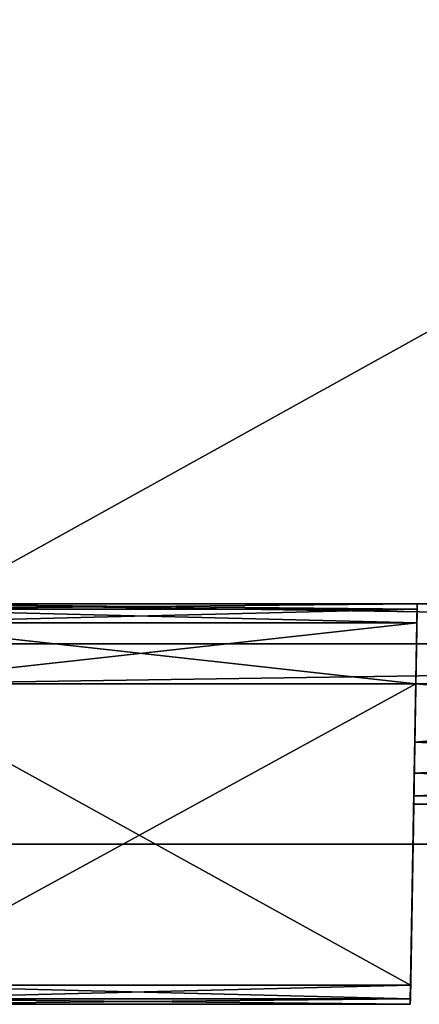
# Model space of a CAD drawing. Header units: millimetres. Extents: x -52 to 52, y -38 to 18.
# Tile 8 of 41: x -32 to -27, y -32 to -20. Entities that reach past the tile are written whole.
import ezdxf

# ---------------------------------------------------------------- set-up
doc = ezdxf.new("R2010")
doc.units = ezdxf.units.MM
doc.header["$LTSCALE"] = 65.185185
for name, color, linetype in [('103', 7, 'CONTINUOUS'), ('110', 7, 'CONTINUOUS'), ('111', 7, 'CONTINUOUS'), ('114', 7, 'CONTINUOUS'), ('116', 7, 'CONTINUOUS'), ('130', 7, 'CONTINUOUS'), ('140', 7, 'CONTINUOUS'), ('143', 7, 'CONTINUOUS'), ('144', 7, 'CONTINUOUS'), ('149', 7, 'CONTINUOUS'), ('2', 7, 'CONTINUOUS'), ('40', 7, 'CONTINUOUS'), ('41', 7, 'CONTINUOUS'), ('50', 7, 'CONTINUOUS'), ('51', 7, 'CONTINUOUS'), ('52', 7, 'CONTINUOUS'), ('53', 7, 'CONTINUOUS'), ('6', 7, 'CONTINUOUS'), ('64', 7, 'CONTINUOUS'), ('65', 7, 'CONTINUOUS'), ('89', 7, 'CONTINUOUS'), ('93', 7, 'CONTINUOUS'), ('99', 7, 'CONTINUOUS')]:
    doc.layers.add(name, color=color, linetype=linetype)

msp = doc.modelspace()

# ---------------------------------------------------------------- linework, layer by layer
at = {"layer": '103', "linetype": 'Continuous'}
for points in [[(-27.13, -28.728, 24.586), (-18.87, -28.728, 24.586), (-27.117, -28, 24.612), (-27.13, -28.728, 24.586)], [(-18.87, -28.728, 24.586), (-18.883, -28, 24.612), (-27.117, -28, 24.612), (-18.87, -28.728, 24.586)]]:
    msp.add_3dface(points, dxfattribs=at)
at = {"layer": '110', "linetype": 'Continuous'}
for points in [[(-27.137, -29.116, -24.47), (-27.13, -28.728, -24.586), (-18.863, -29.116, -24.47), (-27.137, -29.116, -24.47)], [(-27.13, -28.728, -24.586), (-18.87, -28.728, -24.586), (-18.863, -29.116, -24.47), (-27.13, -28.728, -24.586)], [(-27.142, -29.397, -24.179), (-27.137, -29.116, -24.47), (-18.858, -29.397, -24.179), (-27.142, -29.397, -24.179)], [(-18.858, -29.397, -24.179), (-27.137, -29.116, -24.47), (-18.863, -29.116, -24.47), (-18.858, -29.397, -24.179)], [(-18.856, -29.5, -23.787), (-27.144, -29.5, -23.787), (-27.142, -29.397, -24.179), (-18.856, -29.5, -23.787)], [(-18.856, -29.5, -23.787), (-27.142, -29.397, -24.179), (-18.858, -29.397, -24.179), (-18.856, -29.5, -23.787)]]:
    msp.add_3dface(points, dxfattribs=at)
at = {"layer": '111', "linetype": 'Continuous'}
for points in [[(-18.863, -29.116, 24.47), (-18.87, -28.728, 24.586), (-27.137, -29.116, 24.47), (-18.863, -29.116, 24.47)], [(-18.87, -28.728, 24.586), (-27.13, -28.728, 24.586), (-27.137, -29.116, 24.47), (-18.87, -28.728, 24.586)], [(-27.142, -29.397, 24.179), (-18.863, -29.116, 24.47), (-27.137, -29.116, 24.47), (-27.142, -29.397, 24.179)], [(-18.858, -29.397, 24.179), (-18.863, -29.116, 24.47), (-27.142, -29.397, 24.179), (-18.858, -29.397, 24.179)], [(-27.144, -29.5, 23.787), (-18.856, -29.5, 23.787), (-18.858, -29.397, 24.179), (-27.144, -29.5, 23.787)], [(-27.144, -29.5, 23.787), (-18.858, -29.397, 24.179), (-27.142, -29.397, 24.179), (-27.144, -29.5, 23.787)]]:
    msp.add_3dface(points, dxfattribs=at)
at = {"layer": '114', "linetype": 'Continuous'}
for points in [[(-27.187, -32, 25), (-27.1, -27, 25.157), (-27.186, -31.931, 25.172), (-27.187, -32, 25)], [(-27.117, -28, 24.612), (-27.1, -27, 25.157), (-27.187, -32, 25), (-27.117, -28, 24.612)], [(-27.186, -31.931, 25.172), (-27.1, -27, 25.157), (-27.101, -27.069, 25.329), (-27.186, -31.931, 25.172)], [(-27.1, -27, 24.39), (-27.117, -28, 24.612), (-27.117, -28, 24.303), (-27.1, -27, 24.39)], [(-27.1, -27, 24.39), (-27.1, -27, 25.157), (-27.117, -28, 24.612), (-27.1, -27, 24.39)], [(-27.183, -31.763, 25.249), (-27.186, -31.931, 25.172), (-27.101, -27.069, 25.329), (-27.183, -31.763, 25.249)], [(-27.104, -27.237, 25.407), (-27.183, -31.763, 25.249), (-27.101, -27.069, 25.329), (-27.104, -27.237, 25.407)], [(-27.117, -28, 25.447), (-27.183, -31.763, 25.249), (-27.104, -27.237, 25.407), (-27.117, -28, 25.447)], [(-27.13, -28.728, 24.586), (-27.117, -28, 24.612), (-27.187, -32, 25), (-27.13, -28.728, 24.586)], [(-27.137, -29.116, 24.47), (-27.13, -28.728, 24.586), (-27.187, -32, 25), (-27.137, -29.116, 24.47)], [(-27.142, -29.397, 24.179), (-27.137, -29.116, 24.47), (-27.187, -32, 22.501), (-27.142, -29.397, 24.179)], [(-27.137, -29.116, 24.47), (-27.187, -32, 25), (-27.187, -32, 22.501), (-27.137, -29.116, 24.47)], [(-27.144, -29.5, 23.787), (-27.142, -29.397, 24.179), (-27.187, -32, 22.501), (-27.144, -29.5, 23.787)], [(-27.185, -31.856, 22.274), (-27.144, -29.5, 23.787), (-27.187, -31.961, 22.367), (-27.185, -31.856, 22.274)], [(-27.187, -31.961, 22.367), (-27.144, -29.5, 23.787), (-27.187, -32, 22.501), (-27.187, -31.961, 22.367)], [(-27.155, -30.144, 21.476), (-27.144, -29.5, 23.787), (-27.185, -31.856, 22.274), (-27.155, -30.144, 21.476)], [(-27.153, -30.039, 21.384), (-27.144, -29.5, 23.787), (-27.155, -30.144, 21.476), (-27.153, -30.039, 21.384)], [(-27.152, -30, 21.25), (-27.144, -29.5, 23.787), (-27.153, -30.039, 21.384), (-27.152, -30, 21.25)], [(-27.152, -30, 21.25), (-27.152, -30, 16.947), (-27.144, -29.5, 23.787), (-27.152, -30, 21.25)], [(-27.152, -30, 16.947), (-27.144, -29.5, 16.947), (-27.144, -29.5, 23.787), (-27.152, -30, 16.947)]]:
    msp.add_3dface(points, dxfattribs=at)
at = {"layer": '116', "linetype": 'Continuous'}
for points in [[(-27.1, -27, -25.157), (-27.117, -28, -24.612), (-27.187, -32, -25), (-27.1, -27, -25.157)], [(-27.1, -27, -25.157), (-27.187, -32, -25), (-27.186, -31.931, -25.172), (-27.1, -27, -25.157)], [(-27.183, -31.763, -25.249), (-27.1, -27, -25.157), (-27.186, -31.931, -25.172), (-27.183, -31.763, -25.249)], [(-27.1, -27, -25.157), (-27.183, -31.763, -25.249), (-27.101, -27.069, -25.329), (-27.1, -27, -25.157)], [(-27.1, -27, -25.157), (-27.1, -27, -24.39), (-27.117, -28, -24.612), (-27.1, -27, -25.157)], [(-27.117, -28, -24.612), (-27.1, -27, -24.39), (-27.117, -28, -24.303), (-27.117, -28, -24.612)], [(-27.183, -31.763, -25.249), (-27.117, -28, -25.447), (-27.101, -27.069, -25.329), (-27.183, -31.763, -25.249)], [(-27.117, -28, -25.447), (-27.104, -27.237, -25.407), (-27.101, -27.069, -25.329), (-27.117, -28, -25.447)], [(-27.117, -28, -24.612), (-27.13, -28.728, -24.586), (-27.187, -32, -25), (-27.117, -28, -24.612)], [(-27.13, -28.728, -24.586), (-27.137, -29.116, -24.47), (-27.187, -32, -25), (-27.13, -28.728, -24.586)], [(-27.137, -29.116, -24.47), (-27.142, -29.397, -24.179), (-27.187, -32, -25), (-27.137, -29.116, -24.47)], [(-27.142, -29.397, -24.179), (-27.144, -29.5, -23.787), (-27.187, -32, -25), (-27.142, -29.397, -24.179)], [(-27.187, -32, -25), (-27.144, -29.5, -23.787), (-27.187, -32, -22.501), (-27.187, -32, -25)], [(-27.187, -32, -22.501), (-27.144, -29.5, -23.787), (-27.155, -30.144, -21.476), (-27.187, -32, -22.501)], [(-27.155, -30.144, -21.476), (-27.144, -29.5, -23.787), (-27.153, -30.039, -21.384), (-27.155, -30.144, -21.476)], [(-27.144, -29.5, -23.787), (-27.152, -30, -21.25), (-27.153, -30.039, -21.384), (-27.144, -29.5, -23.787)], [(-27.144, -29.5, -16.947), (-27.152, -30, -16.947), (-27.152, -30, -21.25), (-27.144, -29.5, -16.947)], [(-27.144, -29.5, -23.787), (-27.144, -29.5, -16.947), (-27.152, -30, -21.25), (-27.144, -29.5, -23.787)], [(-27.185, -31.856, -22.274), (-27.187, -31.961, -22.367), (-27.155, -30.144, -21.476), (-27.185, -31.856, -22.274)], [(-27.187, -31.961, -22.367), (-27.187, -32, -22.501), (-27.155, -30.144, -21.476), (-27.187, -31.961, -22.367)]]:
    msp.add_3dface(points, dxfattribs=at)
at = {"layer": '130', "linetype": 'Continuous'}
for points in [[(-27.101, -27.069, 25.329), (-27.1, -27, 25.157), (-34, -27.069, 25.329), (-27.101, -27.069, 25.329)], [(-27.1, -27, 25.157), (-34, -27, 25.157), (-34, -27.069, 25.329), (-27.1, -27, 25.157)], [(-34, -27.237, 25.407), (-27.101, -27.069, 25.329), (-34, -27.069, 25.329), (-34, -27.237, 25.407)], [(-34, -27.237, 25.407), (-27.104, -27.237, 25.407), (-27.101, -27.069, 25.329), (-34, -27.237, 25.407)]]:
    msp.add_3dface(points, dxfattribs=at)
at = {"layer": '140', "linetype": 'Continuous'}
for points in [[(-34, -27, -25.157), (-27.1, -27, -25.157), (-27.101, -27.069, -25.329), (-34, -27, -25.157)], [(-34, -27, -25.157), (-27.101, -27.069, -25.329), (-34, -27.069, -25.329), (-34, -27, -25.157)], [(-27.104, -27.237, -25.407), (-34, -27.237, -25.407), (-34, -27.069, -25.329), (-27.104, -27.237, -25.407)], [(-27.101, -27.069, -25.329), (-27.104, -27.237, -25.407), (-34, -27.069, -25.329), (-27.101, -27.069, -25.329)]]:
    msp.add_3dface(points, dxfattribs=at)
at = {"layer": '143', "linetype": 'Continuous'}
for points in [[(-27.187, -32, -25), (-32.668, -32, -22.337), (-34, -32, -25), (-27.187, -32, -25)], [(-27.187, -32, 22.501), (-27.187, -32, 25), (-34, -32, 25), (-27.187, -32, 22.501)], [(-27.187, -32, 22.501), (-34, -32, 25), (-31.842, -32, 22.501), (-27.187, -32, 22.501)], [(-31.842, -32, 22.501), (-34, -32, 25), (-32.668, -32, 22.337), (-31.842, -32, 22.501)], [(-32.668, -32, -22.337), (-27.187, -32, -25), (-31.842, -32, -22.501), (-32.668, -32, -22.337)], [(-27.187, -32, -25), (-27.187, -32, -22.501), (-31.842, -32, -22.501), (-27.187, -32, -25)]]:
    msp.add_3dface(points, dxfattribs=at)
at = {"layer": '144', "linetype": 'Continuous'}
for points in [[(-27.186, -31.931, 25.172), (-27.183, -31.763, 25.249), (-34, -31.931, 25.172), (-27.186, -31.931, 25.172)], [(-27.183, -31.763, 25.249), (-34, -31.763, 25.249), (-34, -31.931, 25.172), (-27.183, -31.763, 25.249)], [(-27.187, -32, 25), (-27.186, -31.931, 25.172), (-34, -32, 25), (-27.187, -32, 25)], [(-34, -32, 25), (-27.186, -31.931, 25.172), (-34, -31.931, 25.172), (-34, -32, 25)]]:
    msp.add_3dface(points, dxfattribs=at)
at = {"layer": '149', "linetype": 'Continuous'}
for points in [[(-34, -31.763, -25.249), (-27.186, -31.931, -25.172), (-34, -31.931, -25.172), (-34, -31.763, -25.249)], [(-34, -31.763, -25.249), (-27.183, -31.763, -25.249), (-27.186, -31.931, -25.172), (-34, -31.763, -25.249)], [(-27.187, -32, -25), (-34, -32, -25), (-34, -31.931, -25.172), (-27.187, -32, -25)], [(-27.186, -31.931, -25.172), (-27.187, -32, -25), (-34, -31.931, -25.172), (-27.186, -31.931, -25.172)]]:
    msp.add_3dface(points, dxfattribs=at)
at = {"layer": '2', "linetype": 'Continuous'}
for points in [[(34, -27.5, 24.147), (-34, 10.203, 24.476), (-34, -27.5, 24.147), (34, -27.5, 24.147)], [(34, 10.203, 24.476), (-34, 10.203, 24.476), (34, -27.5, 24.147), (34, 10.203, 24.476)]]:
    msp.add_3dface(points, dxfattribs=at)
at = {"layer": '40', "color": 8, "linetype": 'Continuous'}
for points in [[(33.847, -28, -24.347), (-33.847, -28, -24.347), (33.847, -27, -24.347), (33.847, -28, -24.347)], [(-33.847, -28, -24.347), (-33.847, -27, -24.347), (33.847, -27, -24.347), (-33.847, -28, -24.347)]]:
    msp.add_3dface(points, dxfattribs=at)
at = {"layer": '41', "color": 8, "linetype": 'Continuous'}
for points in [[(33.847, -27, 24.347), (-33.847, -27, 24.347), (33.847, -28, 24.347), (33.847, -27, 24.347)], [(33.847, -28, 24.347), (-33.847, -27, 24.347), (-33.847, -28, 24.347), (33.847, -28, 24.347)]]:
    msp.add_3dface(points, dxfattribs=at)
at = {"layer": '50', "linetype": 'Continuous'}
for points in [[(-27.071, -29.5, -16.675), (-27.144, -29.5, -16.947), (-18.929, -29.5, -16.675), (-27.071, -29.5, -16.675)], [(-18.929, -29.5, -16.675), (-27.144, -29.5, -16.947), (-18.856, -29.5, -16.947), (-18.929, -29.5, -16.675)], [(-18.856, -29.5, -16.947), (-27.144, -29.5, -16.947), (-23.925, -29.5, -18.944), (-18.856, -29.5, -16.947)], [(-23.925, -29.5, -18.944), (-27.144, -29.5, -16.947), (-24.602, -29.5, -19.622), (-23.925, -29.5, -18.944)], [(-27.144, -29.5, -16.947), (-27.144, -29.5, -23.787), (-24.602, -29.5, -19.622), (-27.144, -29.5, -16.947)], [(-27.144, -29.5, -23.787), (-18.856, -29.5, -23.787), (-22.075, -29.5, -22.149), (-27.144, -29.5, -23.787)], [(-24.85, -29.5, -20.547), (-27.144, -29.5, -23.787), (-24.602, -29.5, -21.472), (-24.85, -29.5, -20.547)], [(-27.144, -29.5, -23.787), (-24.85, -29.5, -20.547), (-24.602, -29.5, -19.622), (-27.144, -29.5, -23.787)], [(-24.602, -29.5, -21.472), (-27.144, -29.5, -23.787), (-23.925, -29.5, -22.149), (-24.602, -29.5, -21.472)], [(-23.925, -29.5, -22.149), (-27.144, -29.5, -23.787), (-23, -29.5, -22.397), (-23.925, -29.5, -22.149)], [(-23, -29.5, -22.397), (-27.144, -29.5, -23.787), (-22.075, -29.5, -22.149), (-23, -29.5, -22.397)]]:
    msp.add_3dface(points, dxfattribs=at)
at = {"layer": '51', "linetype": 'Continuous'}
for points in [[(-34, -27, 24.39), (-34, -27, 25.157), (-27.1, -27, 25.157), (-34, -27, 24.39)], [(-27.1, -27, 24.39), (-34, -27, 24.39), (-27.1, -27, 25.157), (-27.1, -27, 24.39)], [(-27.1, -27, -24.39), (-34, -27, -25.157), (-34, -27, -24.39), (-27.1, -27, -24.39)], [(-27.1, -27, -25.157), (-34, -27, -25.157), (-27.1, -27, -24.39), (-27.1, -27, -25.157)]]:
    msp.add_3dface(points, dxfattribs=at)
at = {"layer": '52', "linetype": 'Continuous'}
for points in [[(-27.183, -31.763, -25.249), (-34, -31.763, -25.249), (-27.117, -28, -25.447), (-27.183, -31.763, -25.249)], [(-27.117, -28, -25.447), (-34, -31.763, -25.249), (-34, -28, -25.447), (-27.117, -28, -25.447)]]:
    msp.add_3dface(points, dxfattribs=at)
at = {"layer": '53', "linetype": 'Continuous'}
for points in [[(-27.117, -28, -25.447), (-34, -28, -25.447), (-27.104, -27.237, -25.407), (-27.117, -28, -25.447)], [(-27.104, -27.237, -25.407), (-34, -28, -25.447), (-34, -27.237, -25.407), (-27.104, -27.237, -25.407)]]:
    msp.add_3dface(points, dxfattribs=at)
at = {"layer": '6', "linetype": 'Continuous'}
for points in [[(34, 10.203, -24.476), (34, -27.5, -24.147), (-34, -27.5, -24.147), (34, 10.203, -24.476)], [(-34, 10.203, -24.476), (34, 10.203, -24.476), (-34, -27.5, -24.147), (-34, 10.203, -24.476)]]:
    msp.add_3dface(points, dxfattribs=at)
at = {"layer": '64', "linetype": 'Continuous'}
for points in [[(-34, -31.763, 25.249), (-27.183, -31.763, 25.249), (-34, -28, 25.447), (-34, -31.763, 25.249)], [(-27.183, -31.763, 25.249), (-27.117, -28, 25.447), (-34, -28, 25.447), (-27.183, -31.763, 25.249)]]:
    msp.add_3dface(points, dxfattribs=at)
at = {"layer": '65', "linetype": 'Continuous'}
for points in [[(-34, -27.237, 25.407), (-27.117, -28, 25.447), (-27.104, -27.237, 25.407), (-34, -27.237, 25.407)], [(-34, -28, 25.447), (-27.117, -28, 25.447), (-34, -27.237, 25.407), (-34, -28, 25.447)]]:
    msp.add_3dface(points, dxfattribs=at)
at = {"layer": '89', "linetype": 'Continuous'}
for points in [[(-32.296, -30, 21.128), (-31.842, -30, -21.25), (-31.842, -30, 21.25), (-32.296, -30, 21.128)], [(-32.296, -30, -21.128), (-31.842, -30, -21.25), (-32.296, -30, 21.128), (-32.296, -30, -21.128)], [(-31.842, -30, -21.25), (-27.152, -30, -21.25), (-31.842, -30, 21.25), (-31.842, -30, -21.25)], [(-31.842, -30, 21.25), (-27.152, -30, -16.947), (-27.152, -30, 16.947), (-31.842, -30, 21.25)], [(-27.152, -30, -21.25), (-27.152, -30, -16.947), (-31.842, -30, 21.25), (-27.152, -30, -21.25)], [(-27.152, -30, 21.25), (-31.842, -30, 21.25), (-27.152, -30, 16.947), (-27.152, -30, 21.25)], [(-27.152, -30, 16.947), (-27.078, -30, -16.67), (-27.078, -30, 16.67), (-27.152, -30, 16.947)], [(-27.152, -30, -16.947), (-27.078, -30, -16.67), (-27.152, -30, 16.947), (-27.152, -30, -16.947)], [(-27.078, -30, -16.67), (-26.876, -30, -16.468), (-27.078, -30, 16.67), (-27.078, -30, -16.67)], [(-27.078, -30, 16.67), (-26.876, -30, -16.468), (-26.876, -30, 16.468), (-27.078, -30, 16.67)]]:
    msp.add_3dface(points, dxfattribs=at)
at = {"layer": '93', "linetype": 'Continuous'}
for points in [[(-27.13, -28.728, -24.586), (-27.117, -28, -24.612), (-18.883, -28, -24.612), (-27.13, -28.728, -24.586)], [(-18.87, -28.728, -24.586), (-27.13, -28.728, -24.586), (-18.883, -28, -24.612), (-18.87, -28.728, -24.586)]]:
    msp.add_3dface(points, dxfattribs=at)
at = {"layer": '99', "linetype": 'Continuous'}
for points in [[(-23, -29.5, 22.397), (-22.075, -29.5, 22.149), (-27.144, -29.5, 23.787), (-23, -29.5, 22.397)], [(-22.075, -29.5, 22.149), (-18.856, -29.5, 23.787), (-27.144, -29.5, 23.787), (-22.075, -29.5, 22.149)], [(-23.925, -29.5, 22.149), (-23, -29.5, 22.397), (-27.144, -29.5, 23.787), (-23.925, -29.5, 22.149)], [(-24.602, -29.5, 21.472), (-23.925, -29.5, 22.149), (-27.144, -29.5, 23.787), (-24.602, -29.5, 21.472)], [(-26.6, -29.5, 16.403), (-24.85, -29.5, 20.547), (-27.144, -29.5, 23.787), (-26.6, -29.5, 16.403)], [(-24.85, -29.5, 20.547), (-24.602, -29.5, 21.472), (-27.144, -29.5, 23.787), (-24.85, -29.5, 20.547)], [(-27.144, -29.5, 16.947), (-27.071, -29.5, 16.675), (-27.144, -29.5, 23.787), (-27.144, -29.5, 16.947)], [(-27.071, -29.5, 16.675), (-26.872, -29.5, 16.476), (-27.144, -29.5, 23.787), (-27.071, -29.5, 16.675)], [(-26.872, -29.5, 16.476), (-26.6, -29.5, 16.403), (-27.144, -29.5, 23.787), (-26.872, -29.5, 16.476)]]:
    msp.add_3dface(points, dxfattribs=at)

doc.saveas('drawing.dxf')
